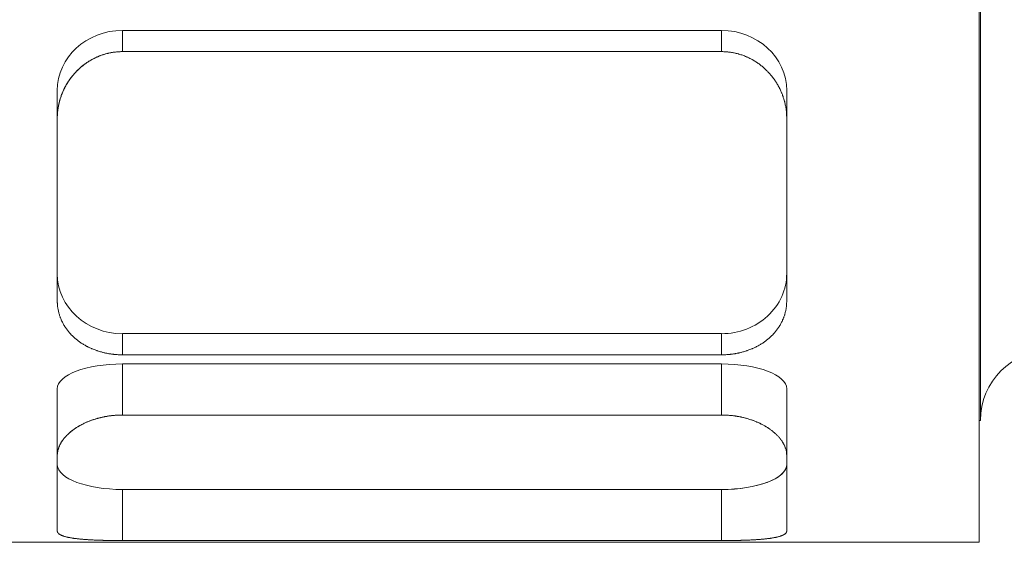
# Model space of a CAD drawing. Header units: millimetres. Extents: x 12686 to 16699, y 5703 to 8717.
# Tile 13 of 20: x 15571 to 15585, y 8269 to 8277. Entities that reach past the tile are written whole.
import ezdxf

# ---------------------------------------------------------------- set-up
doc = ezdxf.new("R2010")
doc.units = ezdxf.units.MM
doc.header["$MEASUREMENT"] = 0
doc.layers.add('图层7', color=4, linetype='Continuous', lineweight=15)

# ---------------------------------------------------------------- blocks, each defined once
blk = doc.blocks.new('VL-O-1-4')
at = {"layer": '图层7'}
for p, q in [((1839.449, -1474.711), (1839.449, -1489.91)), ((1839.469, -1476.446), (1839.469, -1488.174)), ((1827.235, -1482.917), (1827.235, -1482.616)), ((1835.778, -1482.616), (1827.235, -1482.616)), ((1835.778, -1482.917), (1835.778, -1482.616)), ((1835.778, -1482.917), (1827.235, -1482.917)), ((1826.307, -1483.866), (1826.307, -1483.473)), ((1836.707, -1483.866), (1836.707, -1483.473)), ((1826.307, -1483.866), (1826.307, -1486.471)), ((1836.707, -1486.471), (1836.707, -1483.866)), ((1827.235, -1487.238), (1827.235, -1486.936)), ((1827.235, -1486.936), (1835.778, -1486.936)), ((1835.778, -1487.238), (1835.778, -1486.936)), ((1827.235, -1487.238), (1835.778, -1487.238)), ((1827.235, -1488.096), (1827.235, -1487.368)), ((1835.778, -1487.368), (1827.235, -1487.368)), ((1835.778, -1488.096), (1835.778, -1487.368)), ((1826.307, -1488.67), (1826.307, -1487.723)), ((1836.707, -1488.67), (1836.707, -1487.723)), ((1835.778, -1488.096), (1827.235, -1488.096)), ((1839.449, -1488.174), (1839.469, -1488.174)), ((1826.307, -1488.67), (1826.307, -1489.75)), ((1836.707, -1489.75), (1836.707, -1488.67)), ((1827.235, -1489.886), (1827.235, -1489.158)), ((1827.235, -1489.158), (1835.778, -1489.158)), ((1835.778, -1489.886), (1835.778, -1489.158)), ((1813.449, -1489.91), (1839.449, -1489.91)), ((1827.235, -1489.886), (1835.778, -1489.886))]:
    blk.add_line(p, q, dxfattribs=at)
for points in [[(1827.235, -1482.917), (1827.229, -1482.917), (1827.216, -1482.917), (1827.202, -1482.918), (1827.196, -1482.918), (1827.189, -1482.918), (1827.176, -1482.919), (1827.162, -1482.92), (1827.149, -1482.921), (1827.135, -1482.923), (1827.122, -1482.925), (1827.115, -1482.925), (1827.108, -1482.926), (1827.095, -1482.928), (1827.081, -1482.931), (1827.068, -1482.933), (1827.054, -1482.936), (1827.041, -1482.939), (1827.034, -1482.94), (1827.028, -1482.942), (1827.014, -1482.945), (1827.001, -1482.949), (1826.994, -1482.951), (1826.987, -1482.953), (1826.974, -1482.956), (1826.961, -1482.961), (1826.954, -1482.963), (1826.948, -1482.965), (1826.935, -1482.97), (1826.921, -1482.974), (1826.908, -1482.979), (1826.895, -1482.985), (1826.883, -1482.99), (1826.876, -1482.993), (1826.87, -1482.996), (1826.857, -1483.001), (1826.845, -1483.007), (1826.832, -1483.014), (1826.82, -1483.02), (1826.807, -1483.026), (1826.801, -1483.03), (1826.795, -1483.033), (1826.783, -1483.04), (1826.771, -1483.047), (1826.759, -1483.054), (1826.748, -1483.062), (1826.736, -1483.069), (1826.73, -1483.073), (1826.725, -1483.077), (1826.713, -1483.085), (1826.702, -1483.093), (1826.691, -1483.101), (1826.68, -1483.109), (1826.67, -1483.118), (1826.664, -1483.122), (1826.659, -1483.126), (1826.649, -1483.135), (1826.638, -1483.144), (1826.628, -1483.153), (1826.618, -1483.162), (1826.609, -1483.171), (1826.604, -1483.175), (1826.599, -1483.18), (1826.59, -1483.189), (1826.58, -1483.198), (1826.576, -1483.203), (1826.571, -1483.208), (1826.562, -1483.218), (1826.553, -1483.227), (1826.549, -1483.232), (1826.545, -1483.237), (1826.536, -1483.247), (1826.527, -1483.258), (1826.519, -1483.268), (1826.51, -1483.279), (1826.502, -1483.29), (1826.498, -1483.295), (1826.494, -1483.3), (1826.486, -1483.311), (1826.478, -1483.323), (1826.47, -1483.334), (1826.463, -1483.345), (1826.455, -1483.357), (1826.452, -1483.363), (1826.448, -1483.369), (1826.441, -1483.38), (1826.434, -1483.392), (1826.427, -1483.404), (1826.421, -1483.417), (1826.414, -1483.429), (1826.411, -1483.435), (1826.408, -1483.441), (1826.402, -1483.453), (1826.396, -1483.466), (1826.39, -1483.479), (1826.385, -1483.491), (1826.379, -1483.504), (1826.377, -1483.51), (1826.374, -1483.517), (1826.369, -1483.53), (1826.364, -1483.543), (1826.36, -1483.556), (1826.355, -1483.569), (1826.351, -1483.582), (1826.349, -1483.588), (1826.347, -1483.595), (1826.343, -1483.608), (1826.339, -1483.621), (1826.338, -1483.628), (1826.336, -1483.635), (1826.333, -1483.648), (1826.33, -1483.661), (1826.328, -1483.668), (1826.327, -1483.675), (1826.324, -1483.688), (1826.322, -1483.701), (1826.319, -1483.714), (1826.317, -1483.728), (1826.315, -1483.741), (1826.314, -1483.748), (1826.314, -1483.754), (1826.312, -1483.768), (1826.311, -1483.781), (1826.31, -1483.794), (1826.309, -1483.807), (1826.308, -1483.82), (1826.308, -1483.827), (1826.307, -1483.833), (1826.307, -1483.846), (1826.307, -1483.859), (1826.307, -1483.866)], [(1826.767, -1483.05), (1826.776, -1483.044), (1826.795, -1483.033), (1826.814, -1483.023), (1826.824, -1483.018)], [(1826.824, -1483.018), (1826.833, -1483.013), (1826.85, -1483.005), (1826.867, -1482.997), (1826.876, -1482.993)], [(1826.876, -1482.993), (1826.883, -1482.99), (1826.898, -1482.984), (1826.912, -1482.978), (1826.92, -1482.975)], [(1826.92, -1482.975), (1826.929, -1482.972), (1826.948, -1482.965), (1826.967, -1482.959), (1826.977, -1482.956)], [(1826.977, -1482.956), (1826.985, -1482.953), (1827, -1482.949), (1827.016, -1482.945), (1827.024, -1482.943)], [(1827.024, -1482.943), (1827.034, -1482.94), (1827.054, -1482.936), (1827.075, -1482.932), (1827.085, -1482.93)], [(1827.085, -1482.93), (1827.103, -1482.927), (1827.138, -1482.923), (1827.173, -1482.919), (1827.191, -1482.918)], [(1827.191, -1482.918), (1827.198, -1482.918), (1827.213, -1482.917), (1827.228, -1482.917), (1827.235, -1482.917)], [(1836.707, -1483.866), (1836.707, -1483.859), (1836.707, -1483.846), (1836.706, -1483.833), (1836.706, -1483.827), (1836.706, -1483.82), (1836.705, -1483.807), (1836.704, -1483.794), (1836.703, -1483.781), (1836.702, -1483.768), (1836.7, -1483.754), (1836.699, -1483.748), (1836.698, -1483.741), (1836.697, -1483.728), (1836.694, -1483.714), (1836.692, -1483.701), (1836.69, -1483.688), (1836.687, -1483.675), (1836.686, -1483.668), (1836.684, -1483.661), (1836.681, -1483.648), (1836.678, -1483.635), (1836.676, -1483.628), (1836.674, -1483.621), (1836.671, -1483.608), (1836.667, -1483.595), (1836.665, -1483.588), (1836.663, -1483.582), (1836.658, -1483.569), (1836.654, -1483.556), (1836.649, -1483.543), (1836.645, -1483.53), (1836.64, -1483.517), (1836.637, -1483.51), (1836.634, -1483.504), (1836.629, -1483.491), (1836.623, -1483.479), (1836.618, -1483.466), (1836.612, -1483.453), (1836.606, -1483.441), (1836.603, -1483.435), (1836.599, -1483.429), (1836.593, -1483.417), (1836.586, -1483.404), (1836.58, -1483.392), (1836.573, -1483.38), (1836.566, -1483.369), (1836.562, -1483.363), (1836.558, -1483.357), (1836.551, -1483.345), (1836.543, -1483.334), (1836.536, -1483.323), (1836.528, -1483.311), (1836.52, -1483.3), (1836.516, -1483.295), (1836.512, -1483.29), (1836.503, -1483.279), (1836.495, -1483.268), (1836.487, -1483.258), (1836.478, -1483.247), (1836.469, -1483.237), (1836.465, -1483.232), (1836.46, -1483.227), (1836.451, -1483.218), (1836.442, -1483.208), (1836.438, -1483.203), (1836.433, -1483.198), (1836.424, -1483.189), (1836.415, -1483.18), (1836.41, -1483.175), (1836.405, -1483.171), (1836.395, -1483.162), (1836.385, -1483.153), (1836.375, -1483.144), (1836.365, -1483.135), (1836.355, -1483.126), (1836.349, -1483.122), (1836.344, -1483.118), (1836.333, -1483.109), (1836.323, -1483.101), (1836.312, -1483.093), (1836.3, -1483.085), (1836.289, -1483.077), (1836.283, -1483.073), (1836.278, -1483.069), (1836.266, -1483.062), (1836.254, -1483.054), (1836.243, -1483.047), (1836.231, -1483.04), (1836.219, -1483.033), (1836.212, -1483.03), (1836.206, -1483.026), (1836.194, -1483.02), (1836.182, -1483.014), (1836.169, -1483.007), (1836.157, -1483.001), (1836.144, -1482.996), (1836.137, -1482.993), (1836.131, -1482.99), (1836.118, -1482.985), (1836.105, -1482.979), (1836.092, -1482.974), (1836.079, -1482.97), (1836.066, -1482.965), (1836.059, -1482.963), (1836.053, -1482.961), (1836.04, -1482.956), (1836.026, -1482.953), (1836.02, -1482.951), (1836.013, -1482.949), (1836, -1482.945), (1835.986, -1482.942), (1835.979, -1482.94), (1835.973, -1482.939), (1835.959, -1482.936), (1835.946, -1482.933), (1835.932, -1482.931), (1835.919, -1482.928), (1835.905, -1482.926), (1835.899, -1482.925), (1835.892, -1482.925), (1835.878, -1482.923), (1835.865, -1482.921), (1835.851, -1482.92), (1835.838, -1482.919), (1835.825, -1482.918), (1835.818, -1482.918), (1835.811, -1482.918), (1835.798, -1482.917), (1835.785, -1482.917), (1835.778, -1482.917)], [(1835.778, -1482.917), (1835.785, -1482.917), (1835.798, -1482.917), (1835.811, -1482.918), (1835.818, -1482.918), (1835.825, -1482.918), (1835.838, -1482.919), (1835.851, -1482.92), (1835.865, -1482.921), (1835.878, -1482.923), (1835.892, -1482.925), (1835.899, -1482.925), (1835.905, -1482.926), (1835.919, -1482.928), (1835.932, -1482.931), (1835.946, -1482.933), (1835.959, -1482.936), (1835.973, -1482.939), (1835.979, -1482.94), (1835.986, -1482.942), (1836, -1482.945), (1836.013, -1482.949), (1836.02, -1482.951), (1836.026, -1482.953), (1836.04, -1482.956), (1836.053, -1482.961), (1836.059, -1482.963), (1836.066, -1482.965), (1836.079, -1482.97), (1836.092, -1482.974), (1836.105, -1482.979), (1836.118, -1482.985), (1836.131, -1482.99), (1836.137, -1482.993), (1836.144, -1482.996), (1836.157, -1483.001), (1836.169, -1483.007), (1836.182, -1483.014), (1836.194, -1483.02), (1836.206, -1483.026), (1836.212, -1483.03), (1836.219, -1483.033), (1836.231, -1483.04), (1836.243, -1483.047), (1836.254, -1483.054), (1836.266, -1483.062), (1836.278, -1483.069), (1836.283, -1483.073), (1836.289, -1483.077), (1836.3, -1483.085), (1836.312, -1483.093), (1836.323, -1483.101), (1836.333, -1483.109), (1836.344, -1483.118), (1836.349, -1483.122), (1836.355, -1483.126), (1836.365, -1483.135), (1836.375, -1483.144), (1836.385, -1483.153), (1836.395, -1483.162), (1836.405, -1483.171), (1836.41, -1483.175), (1836.415, -1483.18), (1836.424, -1483.189), (1836.433, -1483.198), (1836.438, -1483.203), (1836.442, -1483.208), (1836.451, -1483.218), (1836.46, -1483.227), (1836.465, -1483.232), (1836.469, -1483.237), (1836.478, -1483.247), (1836.487, -1483.258), (1836.495, -1483.268), (1836.503, -1483.279), (1836.512, -1483.29), (1836.516, -1483.295), (1836.52, -1483.3), (1836.528, -1483.311), (1836.536, -1483.323), (1836.543, -1483.334), (1836.551, -1483.345), (1836.558, -1483.357), (1836.562, -1483.363), (1836.566, -1483.369), (1836.573, -1483.38), (1836.58, -1483.392), (1836.586, -1483.404), (1836.593, -1483.417), (1836.599, -1483.429), (1836.603, -1483.435), (1836.606, -1483.441), (1836.612, -1483.453), (1836.618, -1483.466), (1836.623, -1483.479), (1836.629, -1483.491), (1836.634, -1483.504), (1836.637, -1483.51), (1836.64, -1483.517), (1836.645, -1483.53), (1836.649, -1483.543), (1836.654, -1483.556), (1836.658, -1483.569), (1836.663, -1483.582), (1836.665, -1483.588), (1836.667, -1483.595), (1836.671, -1483.608), (1836.674, -1483.621), (1836.676, -1483.628), (1836.678, -1483.635), (1836.681, -1483.648), (1836.684, -1483.661), (1836.686, -1483.668), (1836.687, -1483.675), (1836.69, -1483.688), (1836.692, -1483.701), (1836.694, -1483.714), (1836.697, -1483.728), (1836.698, -1483.741), (1836.699, -1483.748), (1836.7, -1483.754), (1836.702, -1483.768), (1836.703, -1483.781), (1836.704, -1483.794), (1836.705, -1483.807), (1836.706, -1483.82), (1836.706, -1483.827), (1836.706, -1483.833), (1836.707, -1483.846), (1836.707, -1483.859), (1836.707, -1483.866)], [(1826.517, -1483.271), (1826.521, -1483.265), (1826.531, -1483.253), (1826.541, -1483.242), (1826.546, -1483.236), (1826.551, -1483.23), (1826.561, -1483.219), (1826.571, -1483.208), (1826.581, -1483.198), (1826.591, -1483.187), (1826.602, -1483.177), (1826.607, -1483.172), (1826.613, -1483.167), (1826.624, -1483.156), (1826.635, -1483.146), (1826.647, -1483.136), (1826.658, -1483.127), (1826.67, -1483.117), (1826.676, -1483.112), (1826.682, -1483.108), (1826.695, -1483.098), (1826.707, -1483.089), (1826.713, -1483.085)], [(1826.713, -1483.085), (1826.722, -1483.079), (1826.74, -1483.067), (1826.758, -1483.055), (1826.767, -1483.05)], [(1826.395, -1483.468), (1826.398, -1483.462), (1826.404, -1483.45), (1826.409, -1483.438), (1826.412, -1483.433), (1826.415, -1483.427), (1826.421, -1483.415), (1826.428, -1483.404), (1826.434, -1483.393), (1826.44, -1483.382), (1826.447, -1483.37), (1826.45, -1483.365), (1826.454, -1483.36), (1826.461, -1483.349), (1826.468, -1483.338), (1826.475, -1483.327), (1826.482, -1483.317), (1826.49, -1483.306), (1826.493, -1483.301), (1826.497, -1483.296), (1826.505, -1483.286), (1826.513, -1483.276), (1826.517, -1483.271)], [(1826.316, -1483.733), (1826.317, -1483.727), (1826.319, -1483.714), (1826.321, -1483.702), (1826.323, -1483.695), (1826.324, -1483.689), (1826.326, -1483.677), (1826.329, -1483.664), (1826.332, -1483.652), (1826.335, -1483.639), (1826.338, -1483.627), (1826.34, -1483.62), (1826.341, -1483.614), (1826.345, -1483.602), (1826.349, -1483.589), (1826.352, -1483.577), (1826.357, -1483.565), (1826.361, -1483.553), (1826.363, -1483.546), (1826.365, -1483.54), (1826.37, -1483.528), (1826.374, -1483.516), (1826.377, -1483.51)], [(1826.377, -1483.51), (1826.38, -1483.503), (1826.386, -1483.489), (1826.392, -1483.475), (1826.395, -1483.468)], [(1826.307, -1483.844), (1826.308, -1483.826), (1826.31, -1483.789), (1826.314, -1483.752), (1826.316, -1483.733)], [(1826.307, -1483.866), (1826.307, -1483.862), (1826.307, -1483.855), (1826.307, -1483.848), (1826.307, -1483.844)], [(1826.307, -1486.471), (1826.307, -1486.476), (1826.307, -1486.487), (1826.307, -1486.498), (1826.308, -1486.504), (1826.308, -1486.51), (1826.309, -1486.521), (1826.31, -1486.532), (1826.311, -1486.543), (1826.312, -1486.554), (1826.314, -1486.565), (1826.314, -1486.571), (1826.315, -1486.577), (1826.317, -1486.588), (1826.319, -1486.599), (1826.322, -1486.61), (1826.324, -1486.621), (1826.327, -1486.633), (1826.328, -1486.638), (1826.33, -1486.644), (1826.333, -1486.655), (1826.336, -1486.666), (1826.338, -1486.671), (1826.339, -1486.677), (1826.343, -1486.688), (1826.347, -1486.699), (1826.349, -1486.704), (1826.351, -1486.71), (1826.355, -1486.72), (1826.36, -1486.731), (1826.364, -1486.742), (1826.369, -1486.753), (1826.374, -1486.763), (1826.377, -1486.768), (1826.379, -1486.774), (1826.385, -1486.784), (1826.39, -1486.794), (1826.396, -1486.805), (1826.402, -1486.815), (1826.408, -1486.825), (1826.411, -1486.83), (1826.414, -1486.835), (1826.421, -1486.845), (1826.427, -1486.855), (1826.434, -1486.865), (1826.441, -1486.874), (1826.448, -1486.884), (1826.452, -1486.888), (1826.455, -1486.893), (1826.463, -1486.902), (1826.47, -1486.912), (1826.478, -1486.921), (1826.486, -1486.93), (1826.494, -1486.938), (1826.498, -1486.943), (1826.502, -1486.947), (1826.51, -1486.956), (1826.519, -1486.964), (1826.527, -1486.973), (1826.536, -1486.981), (1826.545, -1486.989), (1826.549, -1486.993), (1826.553, -1486.997), (1826.562, -1487.005), (1826.571, -1487.012), (1826.576, -1487.016), (1826.58, -1487.02), (1826.59, -1487.027), (1826.599, -1487.034), (1826.604, -1487.038), (1826.609, -1487.042), (1826.618, -1487.049), (1826.628, -1487.056), (1826.638, -1487.063), (1826.649, -1487.07), (1826.659, -1487.076), (1826.664, -1487.08), (1826.67, -1487.083), (1826.68, -1487.09), (1826.691, -1487.096), (1826.702, -1487.103), (1826.713, -1487.109), (1826.725, -1487.115), (1826.73, -1487.118), (1826.736, -1487.121), (1826.748, -1487.127), (1826.759, -1487.133), (1826.771, -1487.138), (1826.783, -1487.144), (1826.795, -1487.149), (1826.801, -1487.152), (1826.807, -1487.154), (1826.82, -1487.159), (1826.832, -1487.164), (1826.845, -1487.169), (1826.857, -1487.173), (1826.87, -1487.178), (1826.876, -1487.18), (1826.883, -1487.182), (1826.895, -1487.186), (1826.908, -1487.19), (1826.921, -1487.194), (1826.935, -1487.198), (1826.948, -1487.201), (1826.954, -1487.203), (1826.961, -1487.205), (1826.974, -1487.208), (1826.987, -1487.211), (1826.994, -1487.213), (1827.001, -1487.214), (1827.014, -1487.217), (1827.028, -1487.219), (1827.034, -1487.22), (1827.041, -1487.222), (1827.054, -1487.224), (1827.068, -1487.226), (1827.081, -1487.228), (1827.095, -1487.23), (1827.108, -1487.231), (1827.115, -1487.232), (1827.122, -1487.233), (1827.135, -1487.234), (1827.149, -1487.235), (1827.162, -1487.236), (1827.176, -1487.237), (1827.189, -1487.237), (1827.196, -1487.237), (1827.202, -1487.238), (1827.216, -1487.238), (1827.229, -1487.238), (1827.235, -1487.238)], [(1827.235, -1487.238), (1827.229, -1487.238), (1827.216, -1487.238), (1827.202, -1487.238), (1827.196, -1487.237), (1827.189, -1487.237), (1827.176, -1487.237), (1827.162, -1487.236), (1827.149, -1487.235), (1827.135, -1487.234), (1827.122, -1487.233), (1827.115, -1487.232), (1827.108, -1487.231), (1827.095, -1487.23), (1827.081, -1487.228), (1827.068, -1487.226), (1827.054, -1487.224), (1827.041, -1487.222), (1827.034, -1487.22), (1827.028, -1487.219), (1827.014, -1487.217), (1827.001, -1487.214), (1826.994, -1487.213), (1826.987, -1487.211), (1826.974, -1487.208), (1826.961, -1487.205), (1826.954, -1487.203), (1826.948, -1487.201), (1826.935, -1487.198), (1826.921, -1487.194), (1826.908, -1487.19), (1826.895, -1487.186), (1826.883, -1487.182), (1826.876, -1487.18), (1826.87, -1487.178), (1826.857, -1487.173), (1826.845, -1487.169), (1826.832, -1487.164), (1826.82, -1487.159), (1826.807, -1487.154), (1826.801, -1487.152), (1826.795, -1487.149), (1826.783, -1487.144), (1826.771, -1487.138), (1826.759, -1487.133), (1826.748, -1487.127), (1826.736, -1487.121), (1826.73, -1487.118), (1826.725, -1487.115), (1826.713, -1487.109), (1826.702, -1487.103), (1826.691, -1487.096), (1826.68, -1487.09), (1826.67, -1487.083), (1826.664, -1487.08), (1826.659, -1487.076), (1826.649, -1487.07), (1826.638, -1487.063), (1826.628, -1487.056), (1826.618, -1487.049), (1826.609, -1487.042), (1826.604, -1487.038), (1826.599, -1487.034), (1826.59, -1487.027), (1826.58, -1487.02), (1826.576, -1487.016), (1826.571, -1487.012), (1826.562, -1487.005), (1826.553, -1486.997), (1826.549, -1486.993), (1826.545, -1486.989), (1826.536, -1486.981), (1826.527, -1486.973), (1826.519, -1486.964), (1826.51, -1486.956), (1826.502, -1486.947), (1826.498, -1486.943), (1826.494, -1486.938), (1826.486, -1486.93), (1826.478, -1486.921), (1826.47, -1486.912), (1826.463, -1486.902), (1826.455, -1486.893), (1826.452, -1486.888), (1826.448, -1486.884), (1826.441, -1486.874), (1826.434, -1486.865), (1826.427, -1486.855), (1826.421, -1486.845), (1826.414, -1486.835), (1826.411, -1486.83), (1826.408, -1486.825), (1826.402, -1486.815), (1826.396, -1486.805), (1826.39, -1486.794), (1826.385, -1486.784), (1826.379, -1486.774), (1826.377, -1486.768), (1826.374, -1486.763), (1826.369, -1486.753), (1826.364, -1486.742), (1826.36, -1486.731), (1826.355, -1486.72), (1826.351, -1486.71), (1826.349, -1486.704), (1826.347, -1486.699), (1826.343, -1486.688), (1826.339, -1486.677), (1826.338, -1486.671), (1826.336, -1486.666), (1826.333, -1486.655), (1826.33, -1486.644), (1826.328, -1486.638), (1826.327, -1486.633), (1826.324, -1486.621), (1826.322, -1486.61), (1826.319, -1486.599), (1826.317, -1486.588), (1826.315, -1486.577), (1826.314, -1486.571), (1826.314, -1486.565), (1826.312, -1486.554), (1826.311, -1486.543), (1826.31, -1486.532), (1826.309, -1486.521), (1826.308, -1486.51), (1826.308, -1486.504), (1826.307, -1486.498), (1826.307, -1486.487), (1826.307, -1486.476), (1826.307, -1486.471)], [(1835.778, -1487.238), (1835.785, -1487.238), (1835.798, -1487.238), (1835.811, -1487.238), (1835.818, -1487.237), (1835.825, -1487.237), (1835.838, -1487.237), (1835.851, -1487.236), (1835.865, -1487.235), (1835.878, -1487.234), (1835.892, -1487.233), (1835.899, -1487.232), (1835.905, -1487.231), (1835.919, -1487.23), (1835.932, -1487.228), (1835.946, -1487.226), (1835.959, -1487.224), (1835.973, -1487.222), (1835.979, -1487.22), (1835.986, -1487.219), (1836, -1487.217), (1836.013, -1487.214), (1836.02, -1487.213), (1836.026, -1487.211), (1836.04, -1487.208), (1836.053, -1487.205), (1836.059, -1487.203), (1836.066, -1487.201), (1836.079, -1487.198), (1836.092, -1487.194), (1836.105, -1487.19), (1836.118, -1487.186), (1836.131, -1487.182), (1836.137, -1487.18), (1836.144, -1487.178), (1836.157, -1487.173), (1836.169, -1487.169), (1836.182, -1487.164), (1836.194, -1487.159), (1836.206, -1487.154), (1836.212, -1487.152), (1836.219, -1487.149), (1836.231, -1487.144), (1836.243, -1487.138), (1836.254, -1487.133), (1836.266, -1487.127), (1836.278, -1487.121), (1836.283, -1487.118), (1836.289, -1487.115), (1836.3, -1487.109), (1836.312, -1487.103), (1836.323, -1487.096), (1836.333, -1487.09), (1836.344, -1487.083), (1836.349, -1487.08), (1836.355, -1487.076), (1836.365, -1487.07), (1836.375, -1487.063), (1836.385, -1487.056), (1836.395, -1487.049), (1836.405, -1487.042), (1836.41, -1487.038), (1836.415, -1487.034), (1836.424, -1487.027), (1836.433, -1487.02), (1836.438, -1487.016), (1836.442, -1487.012), (1836.451, -1487.005), (1836.46, -1486.997), (1836.465, -1486.993), (1836.469, -1486.989), (1836.478, -1486.981), (1836.487, -1486.973), (1836.495, -1486.964), (1836.503, -1486.956), (1836.512, -1486.947), (1836.516, -1486.943), (1836.52, -1486.938), (1836.528, -1486.93), (1836.536, -1486.921), (1836.543, -1486.912), (1836.551, -1486.902), (1836.558, -1486.893), (1836.562, -1486.888), (1836.566, -1486.884), (1836.573, -1486.874), (1836.58, -1486.865), (1836.586, -1486.855), (1836.593, -1486.845), (1836.599, -1486.835), (1836.603, -1486.83), (1836.606, -1486.825), (1836.612, -1486.815), (1836.618, -1486.805), (1836.623, -1486.794), (1836.629, -1486.784), (1836.634, -1486.774), (1836.637, -1486.768), (1836.64, -1486.763), (1836.645, -1486.753), (1836.649, -1486.742), (1836.654, -1486.731), (1836.658, -1486.72), (1836.663, -1486.71), (1836.665, -1486.704), (1836.667, -1486.699), (1836.671, -1486.688), (1836.674, -1486.677), (1836.676, -1486.671), (1836.678, -1486.666), (1836.681, -1486.655), (1836.684, -1486.644), (1836.686, -1486.638), (1836.687, -1486.633), (1836.69, -1486.621), (1836.692, -1486.61), (1836.694, -1486.599), (1836.697, -1486.588), (1836.698, -1486.577), (1836.699, -1486.571), (1836.7, -1486.565), (1836.702, -1486.554), (1836.703, -1486.543), (1836.704, -1486.532), (1836.705, -1486.521), (1836.706, -1486.51), (1836.706, -1486.504), (1836.706, -1486.498), (1836.707, -1486.487), (1836.707, -1486.476), (1836.707, -1486.471)], [(1836.707, -1486.471), (1836.707, -1486.476), (1836.707, -1486.487), (1836.706, -1486.498), (1836.706, -1486.504), (1836.706, -1486.51), (1836.705, -1486.521), (1836.704, -1486.532), (1836.703, -1486.543), (1836.702, -1486.554), (1836.7, -1486.565), (1836.699, -1486.571), (1836.698, -1486.577), (1836.697, -1486.588), (1836.694, -1486.599), (1836.692, -1486.61), (1836.69, -1486.621), (1836.687, -1486.633), (1836.686, -1486.638), (1836.684, -1486.644), (1836.681, -1486.655), (1836.678, -1486.666), (1836.676, -1486.671), (1836.674, -1486.677), (1836.671, -1486.688), (1836.667, -1486.699), (1836.665, -1486.704), (1836.663, -1486.71), (1836.658, -1486.72), (1836.654, -1486.731), (1836.649, -1486.742), (1836.645, -1486.753), (1836.64, -1486.763), (1836.637, -1486.768), (1836.634, -1486.774), (1836.629, -1486.784), (1836.623, -1486.794), (1836.618, -1486.805), (1836.612, -1486.815), (1836.606, -1486.825), (1836.603, -1486.83), (1836.599, -1486.835), (1836.593, -1486.845), (1836.586, -1486.855), (1836.58, -1486.865), (1836.573, -1486.874), (1836.566, -1486.884), (1836.562, -1486.888), (1836.558, -1486.893), (1836.551, -1486.902), (1836.543, -1486.912), (1836.536, -1486.921), (1836.528, -1486.93), (1836.52, -1486.938), (1836.516, -1486.943), (1836.512, -1486.947), (1836.503, -1486.956), (1836.495, -1486.964), (1836.487, -1486.973), (1836.478, -1486.981), (1836.469, -1486.989), (1836.465, -1486.993), (1836.46, -1486.997), (1836.451, -1487.005), (1836.442, -1487.012), (1836.438, -1487.016), (1836.433, -1487.02), (1836.424, -1487.027), (1836.415, -1487.034), (1836.41, -1487.038), (1836.405, -1487.042), (1836.395, -1487.049), (1836.385, -1487.056), (1836.375, -1487.063), (1836.365, -1487.07), (1836.355, -1487.076), (1836.349, -1487.08), (1836.344, -1487.083), (1836.333, -1487.09), (1836.323, -1487.096), (1836.312, -1487.103), (1836.3, -1487.109), (1836.289, -1487.115), (1836.283, -1487.118), (1836.278, -1487.121), (1836.266, -1487.127), (1836.254, -1487.133), (1836.243, -1487.138), (1836.231, -1487.144), (1836.219, -1487.149), (1836.212, -1487.152), (1836.206, -1487.154), (1836.194, -1487.159), (1836.182, -1487.164), (1836.169, -1487.169), (1836.157, -1487.173), (1836.144, -1487.178), (1836.137, -1487.18), (1836.131, -1487.182), (1836.118, -1487.186), (1836.105, -1487.19), (1836.092, -1487.194), (1836.079, -1487.198), (1836.066, -1487.201), (1836.059, -1487.203), (1836.053, -1487.205), (1836.04, -1487.208), (1836.026, -1487.211), (1836.02, -1487.213), (1836.013, -1487.214), (1836, -1487.217), (1835.986, -1487.219), (1835.979, -1487.22), (1835.973, -1487.222), (1835.959, -1487.224), (1835.946, -1487.226), (1835.932, -1487.228), (1835.919, -1487.23), (1835.905, -1487.231), (1835.899, -1487.232), (1835.892, -1487.233), (1835.878, -1487.234), (1835.865, -1487.235), (1835.851, -1487.236), (1835.838, -1487.237), (1835.825, -1487.237), (1835.818, -1487.237), (1835.811, -1487.238), (1835.798, -1487.238), (1835.785, -1487.238), (1835.778, -1487.238)], [(1827.235, -1488.096), (1827.229, -1488.096), (1827.216, -1488.096), (1827.202, -1488.097), (1827.196, -1488.097), (1827.189, -1488.097), (1827.176, -1488.098), (1827.162, -1488.098), (1827.149, -1488.099), (1827.135, -1488.1), (1827.122, -1488.101), (1827.115, -1488.102), (1827.108, -1488.102), (1827.095, -1488.104), (1827.081, -1488.105), (1827.068, -1488.107), (1827.054, -1488.108), (1827.041, -1488.11), (1827.034, -1488.111), (1827.028, -1488.112), (1827.014, -1488.115), (1827.001, -1488.117), (1826.994, -1488.118), (1826.987, -1488.119), (1826.974, -1488.122), (1826.961, -1488.125), (1826.954, -1488.126), (1826.948, -1488.127), (1826.935, -1488.13), (1826.921, -1488.133), (1826.908, -1488.137), (1826.895, -1488.14), (1826.883, -1488.143), (1826.876, -1488.145), (1826.87, -1488.147), (1826.857, -1488.151), (1826.845, -1488.155), (1826.832, -1488.159), (1826.82, -1488.163), (1826.807, -1488.167), (1826.801, -1488.169), (1826.795, -1488.171), (1826.783, -1488.175), (1826.771, -1488.18), (1826.759, -1488.185), (1826.748, -1488.189), (1826.736, -1488.194), (1826.73, -1488.197), (1826.725, -1488.199), (1826.713, -1488.204), (1826.702, -1488.209), (1826.691, -1488.214), (1826.68, -1488.22), (1826.67, -1488.225), (1826.664, -1488.228), (1826.659, -1488.23), (1826.649, -1488.236), (1826.638, -1488.241), (1826.628, -1488.247), (1826.618, -1488.252), (1826.609, -1488.258), (1826.604, -1488.261), (1826.599, -1488.264), (1826.59, -1488.27), (1826.58, -1488.275), (1826.576, -1488.278), (1826.571, -1488.281), (1826.562, -1488.287), (1826.553, -1488.294), (1826.549, -1488.297), (1826.545, -1488.3), (1826.536, -1488.306), (1826.527, -1488.312), (1826.519, -1488.319), (1826.51, -1488.325), (1826.502, -1488.332), (1826.498, -1488.335), (1826.494, -1488.339), (1826.486, -1488.345), (1826.478, -1488.352), (1826.47, -1488.359), (1826.463, -1488.366), (1826.455, -1488.373), (1826.452, -1488.377), (1826.448, -1488.38), (1826.441, -1488.388), (1826.434, -1488.395), (1826.427, -1488.402), (1826.421, -1488.409), (1826.414, -1488.417), (1826.411, -1488.42), (1826.408, -1488.424), (1826.402, -1488.432), (1826.396, -1488.439), (1826.39, -1488.447), (1826.385, -1488.454), (1826.379, -1488.462), (1826.377, -1488.466), (1826.374, -1488.469), (1826.369, -1488.477), (1826.364, -1488.485), (1826.36, -1488.492), (1826.355, -1488.5), (1826.351, -1488.508), (1826.349, -1488.512), (1826.347, -1488.515), (1826.343, -1488.523), (1826.339, -1488.531), (1826.338, -1488.535), (1826.336, -1488.539), (1826.333, -1488.546), (1826.33, -1488.554), (1826.328, -1488.558), (1826.327, -1488.562), (1826.324, -1488.569), (1826.322, -1488.577), (1826.319, -1488.585), (1826.317, -1488.592), (1826.315, -1488.6), (1826.314, -1488.604), (1826.314, -1488.608), (1826.312, -1488.615), (1826.311, -1488.623), (1826.31, -1488.63), (1826.309, -1488.638), (1826.308, -1488.645), (1826.308, -1488.649), (1826.307, -1488.652), (1826.307, -1488.66), (1826.307, -1488.667), (1826.307, -1488.67)], [(1826.643, -1488.239), (1826.657, -1488.231), (1826.685, -1488.217), (1826.713, -1488.204), (1826.728, -1488.197)], [(1826.728, -1488.197), (1826.735, -1488.195), (1826.747, -1488.189), (1826.76, -1488.184), (1826.767, -1488.182)], [(1826.767, -1488.182), (1826.776, -1488.178), (1826.795, -1488.171), (1826.813, -1488.165), (1826.823, -1488.162)], [(1826.823, -1488.162), (1826.832, -1488.159), (1826.851, -1488.153), (1826.869, -1488.147), (1826.879, -1488.145)], [(1826.879, -1488.145), (1826.885, -1488.143), (1826.899, -1488.139), (1826.913, -1488.135), (1826.92, -1488.134)], [(1826.92, -1488.134), (1826.92, -1488.134), (1826.921, -1488.134), (1826.921, -1488.133), (1826.922, -1488.133)], [(1826.922, -1488.133), (1826.931, -1488.131), (1826.95, -1488.127), (1826.969, -1488.123), (1826.979, -1488.121)], [(1826.979, -1488.121), (1826.986, -1488.119), (1827.001, -1488.117), (1827.016, -1488.114), (1827.023, -1488.113)], [(1827.023, -1488.113), (1827.034, -1488.111), (1827.054, -1488.108), (1827.075, -1488.106), (1827.086, -1488.105)], [(1827.086, -1488.105), (1827.093, -1488.104), (1827.108, -1488.102), (1827.124, -1488.101), (1827.131, -1488.1)], [(1827.131, -1488.1), (1827.141, -1488.1), (1827.161, -1488.098), (1827.181, -1488.097), (1827.191, -1488.097)], [(1827.191, -1488.097), (1827.198, -1488.097), (1827.213, -1488.097), (1827.228, -1488.096), (1827.235, -1488.096)], [(1827.235, -1488.096), (1827.235, -1488.096), (1827.235, -1488.096), (1827.235, -1488.096), (1827.235, -1488.096)], [(1836.707, -1488.67), (1836.707, -1488.667), (1836.707, -1488.66), (1836.706, -1488.652), (1836.706, -1488.649), (1836.706, -1488.645), (1836.705, -1488.638), (1836.704, -1488.63), (1836.703, -1488.623), (1836.702, -1488.615), (1836.7, -1488.608), (1836.699, -1488.604), (1836.698, -1488.6), (1836.697, -1488.592), (1836.694, -1488.585), (1836.692, -1488.577), (1836.69, -1488.569), (1836.687, -1488.562), (1836.686, -1488.558), (1836.684, -1488.554), (1836.681, -1488.546), (1836.678, -1488.539), (1836.676, -1488.535), (1836.674, -1488.531), (1836.671, -1488.523), (1836.667, -1488.515), (1836.665, -1488.512), (1836.663, -1488.508), (1836.658, -1488.5), (1836.654, -1488.492), (1836.649, -1488.485), (1836.645, -1488.477), (1836.64, -1488.469), (1836.637, -1488.466), (1836.634, -1488.462), (1836.629, -1488.454), (1836.623, -1488.447), (1836.618, -1488.439), (1836.612, -1488.432), (1836.606, -1488.424), (1836.603, -1488.42), (1836.599, -1488.417), (1836.593, -1488.409), (1836.586, -1488.402), (1836.58, -1488.395), (1836.573, -1488.388), (1836.566, -1488.38), (1836.562, -1488.377), (1836.558, -1488.373), (1836.551, -1488.366), (1836.543, -1488.359), (1836.536, -1488.352), (1836.528, -1488.345), (1836.52, -1488.339), (1836.516, -1488.335), (1836.512, -1488.332), (1836.503, -1488.325), (1836.495, -1488.319), (1836.487, -1488.312), (1836.478, -1488.306), (1836.469, -1488.3), (1836.465, -1488.297), (1836.46, -1488.294), (1836.451, -1488.287), (1836.442, -1488.281), (1836.438, -1488.278), (1836.433, -1488.275), (1836.424, -1488.27), (1836.415, -1488.264), (1836.41, -1488.261), (1836.405, -1488.258), (1836.395, -1488.252), (1836.385, -1488.247), (1836.375, -1488.241), (1836.365, -1488.236), (1836.355, -1488.23), (1836.349, -1488.228), (1836.344, -1488.225), (1836.333, -1488.22), (1836.323, -1488.214), (1836.312, -1488.209), (1836.3, -1488.204), (1836.289, -1488.199), (1836.283, -1488.197), (1836.278, -1488.194), (1836.266, -1488.189), (1836.254, -1488.185), (1836.243, -1488.18), (1836.231, -1488.175), (1836.219, -1488.171), (1836.212, -1488.169), (1836.206, -1488.167), (1836.194, -1488.163), (1836.182, -1488.159), (1836.169, -1488.155), (1836.157, -1488.151), (1836.144, -1488.147), (1836.137, -1488.145), (1836.131, -1488.143), (1836.118, -1488.14), (1836.105, -1488.137), (1836.092, -1488.133), (1836.079, -1488.13), (1836.066, -1488.127), (1836.059, -1488.126), (1836.053, -1488.125), (1836.04, -1488.122), (1836.026, -1488.119), (1836.02, -1488.118), (1836.013, -1488.117), (1836, -1488.115), (1835.986, -1488.112), (1835.979, -1488.111), (1835.973, -1488.11), (1835.959, -1488.108), (1835.946, -1488.107), (1835.932, -1488.105), (1835.919, -1488.104), (1835.905, -1488.102), (1835.899, -1488.102), (1835.892, -1488.101), (1835.878, -1488.1), (1835.865, -1488.099), (1835.851, -1488.098), (1835.838, -1488.098), (1835.825, -1488.097), (1835.818, -1488.097), (1835.811, -1488.097), (1835.798, -1488.096), (1835.785, -1488.096), (1835.778, -1488.096)], [(1835.778, -1488.096), (1835.785, -1488.096), (1835.798, -1488.096), (1835.811, -1488.097), (1835.818, -1488.097), (1835.825, -1488.097), (1835.838, -1488.098), (1835.851, -1488.098), (1835.865, -1488.099), (1835.878, -1488.1), (1835.892, -1488.101), (1835.898, -1488.102), (1835.905, -1488.102), (1835.919, -1488.104), (1835.932, -1488.105), (1835.946, -1488.107), (1835.959, -1488.108), (1835.973, -1488.11), (1835.979, -1488.111), (1835.986, -1488.112), (1835.999, -1488.114), (1836.013, -1488.117), (1836.02, -1488.118), (1836.026, -1488.119), (1836.04, -1488.122), (1836.053, -1488.124), (1836.059, -1488.126), (1836.066, -1488.127), (1836.079, -1488.13), (1836.092, -1488.133), (1836.105, -1488.137), (1836.118, -1488.14), (1836.131, -1488.143), (1836.137, -1488.145), (1836.144, -1488.147), (1836.156, -1488.151), (1836.169, -1488.155), (1836.181, -1488.158), (1836.194, -1488.163), (1836.206, -1488.167), (1836.212, -1488.169), (1836.218, -1488.171), (1836.23, -1488.175), (1836.242, -1488.18), (1836.254, -1488.185), (1836.266, -1488.189), (1836.277, -1488.194), (1836.283, -1488.196), (1836.289, -1488.199), (1836.3, -1488.204), (1836.311, -1488.209), (1836.322, -1488.214), (1836.333, -1488.219), (1836.344, -1488.225), (1836.349, -1488.227), (1836.355, -1488.23), (1836.365, -1488.236), (1836.375, -1488.241), (1836.385, -1488.247), (1836.395, -1488.252), (1836.405, -1488.258), (1836.41, -1488.261), (1836.415, -1488.264), (1836.424, -1488.27), (1836.433, -1488.275), (1836.438, -1488.278), (1836.442, -1488.281), (1836.451, -1488.287), (1836.46, -1488.293), (1836.465, -1488.297), (1836.469, -1488.3), (1836.478, -1488.306), (1836.486, -1488.312), (1836.495, -1488.319), (1836.503, -1488.325), (1836.512, -1488.332), (1836.516, -1488.335), (1836.52, -1488.339), (1836.528, -1488.345), (1836.535, -1488.352), (1836.543, -1488.359), (1836.551, -1488.366), (1836.558, -1488.373), (1836.562, -1488.377), (1836.565, -1488.38), (1836.573, -1488.387), (1836.579, -1488.395), (1836.586, -1488.402), (1836.593, -1488.409), (1836.599, -1488.417), (1836.602, -1488.42), (1836.606, -1488.424), (1836.612, -1488.431), (1836.618, -1488.439), (1836.623, -1488.446), (1836.629, -1488.454), (1836.634, -1488.462), (1836.637, -1488.465), (1836.64, -1488.469), (1836.645, -1488.477), (1836.649, -1488.485), (1836.654, -1488.492), (1836.658, -1488.5), (1836.663, -1488.508), (1836.665, -1488.511), (1836.667, -1488.515), (1836.671, -1488.523), (1836.674, -1488.531), (1836.676, -1488.535), (1836.678, -1488.539), (1836.681, -1488.546), (1836.684, -1488.554), (1836.686, -1488.558), (1836.687, -1488.562), (1836.69, -1488.569), (1836.692, -1488.577), (1836.694, -1488.585), (1836.697, -1488.592), (1836.698, -1488.6), (1836.699, -1488.604), (1836.7, -1488.608), (1836.702, -1488.615), (1836.703, -1488.623), (1836.704, -1488.63), (1836.705, -1488.638), (1836.706, -1488.645), (1836.706, -1488.649), (1836.706, -1488.652), (1836.707, -1488.66), (1836.707, -1488.667), (1836.707, -1488.67)], [(1826.439, -1488.389), (1826.451, -1488.378), (1826.475, -1488.355), (1826.501, -1488.333), (1826.515, -1488.322)], [(1826.515, -1488.322), (1826.515, -1488.322), (1826.516, -1488.321), (1826.516, -1488.321), (1826.517, -1488.32)], [(1826.517, -1488.32), (1826.527, -1488.313), (1826.547, -1488.298), (1826.568, -1488.283), (1826.579, -1488.276)], [(1826.579, -1488.276), (1826.589, -1488.27), (1826.609, -1488.258), (1826.63, -1488.246), (1826.641, -1488.24)], [(1826.641, -1488.24), (1826.641, -1488.24), (1826.642, -1488.239), (1826.643, -1488.239), (1826.643, -1488.239)], [(1826.334, -1488.542), (1826.338, -1488.534), (1826.346, -1488.518), (1826.354, -1488.502), (1826.359, -1488.494)], [(1826.359, -1488.494), (1826.361, -1488.489), (1826.367, -1488.48), (1826.373, -1488.47), (1826.377, -1488.466)], [(1826.377, -1488.465), (1826.38, -1488.461), (1826.385, -1488.453), (1826.392, -1488.445), (1826.395, -1488.441)], [(1826.377, -1488.466), (1826.377, -1488.466), (1826.377, -1488.466), (1826.377, -1488.466), (1826.377, -1488.465)], [(1826.395, -1488.441), (1826.401, -1488.432), (1826.416, -1488.415), (1826.431, -1488.398), (1826.439, -1488.389)], [(1826.307, -1488.67), (1826.307, -1488.658), (1826.309, -1488.634), (1826.313, -1488.609), (1826.316, -1488.596)], [(1826.316, -1488.596), (1826.319, -1488.587), (1826.324, -1488.569), (1826.331, -1488.551), (1826.334, -1488.542)], [(1826.307, -1489.75), (1826.307, -1489.751), (1826.307, -1489.754), (1826.307, -1489.756), (1826.308, -1489.758), (1826.308, -1489.759), (1826.309, -1489.762), (1826.31, -1489.764), (1826.311, -1489.767), (1826.312, -1489.769), (1826.314, -1489.772), (1826.314, -1489.773), (1826.315, -1489.775), (1826.317, -1489.777), (1826.319, -1489.78), (1826.322, -1489.782), (1826.324, -1489.785), (1826.327, -1489.787), (1826.328, -1489.788), (1826.33, -1489.789), (1826.333, -1489.792), (1826.336, -1489.794), (1826.338, -1489.795), (1826.339, -1489.796), (1826.343, -1489.799), (1826.347, -1489.801), (1826.349, -1489.802), (1826.351, -1489.803), (1826.355, -1489.805), (1826.36, -1489.808), (1826.364, -1489.81), (1826.369, -1489.812), (1826.374, -1489.814), (1826.377, -1489.815), (1826.379, -1489.816), (1826.385, -1489.818), (1826.39, -1489.82), (1826.396, -1489.822), (1826.402, -1489.824), (1826.408, -1489.826), (1826.411, -1489.827), (1826.414, -1489.828), (1826.421, -1489.829), (1826.427, -1489.831), (1826.434, -1489.833), (1826.441, -1489.835), (1826.448, -1489.836), (1826.452, -1489.837), (1826.455, -1489.838), (1826.463, -1489.84), (1826.47, -1489.841), (1826.478, -1489.843), (1826.486, -1489.844), (1826.494, -1489.846), (1826.498, -1489.846), (1826.502, -1489.847), (1826.51, -1489.848), (1826.519, -1489.85), (1826.527, -1489.851), (1826.536, -1489.852), (1826.545, -1489.854), (1826.549, -1489.854), (1826.553, -1489.855), (1826.562, -1489.856), (1826.571, -1489.857), (1826.576, -1489.858), (1826.58, -1489.858), (1826.59, -1489.859), (1826.599, -1489.86), (1826.604, -1489.861), (1826.609, -1489.862), (1826.618, -1489.863), (1826.628, -1489.864), (1826.638, -1489.865), (1826.649, -1489.866), (1826.659, -1489.866), (1826.664, -1489.867), (1826.67, -1489.867), (1826.68, -1489.868), (1826.691, -1489.869), (1826.702, -1489.87), (1826.713, -1489.871), (1826.725, -1489.872), (1826.73, -1489.872), (1826.736, -1489.872), (1826.748, -1489.873), (1826.759, -1489.874), (1826.771, -1489.875), (1826.783, -1489.875), (1826.795, -1489.876), (1826.801, -1489.876), (1826.807, -1489.877), (1826.82, -1489.877), (1826.832, -1489.878), (1826.845, -1489.878), (1826.857, -1489.879), (1826.87, -1489.879), (1826.876, -1489.88), (1826.883, -1489.88), (1826.895, -1489.88), (1826.908, -1489.881), (1826.921, -1489.881), (1826.935, -1489.882), (1826.948, -1489.882), (1826.954, -1489.882), (1826.961, -1489.883), (1826.974, -1489.883), (1826.987, -1489.883), (1826.994, -1489.883), (1827.001, -1489.884), (1827.014, -1489.884), (1827.028, -1489.884), (1827.034, -1489.884), (1827.041, -1489.884), (1827.054, -1489.885), (1827.068, -1489.885), (1827.081, -1489.885), (1827.095, -1489.885), (1827.108, -1489.885), (1827.115, -1489.885), (1827.122, -1489.886), (1827.135, -1489.886), (1827.149, -1489.886), (1827.162, -1489.886), (1827.176, -1489.886), (1827.189, -1489.886), (1827.196, -1489.886), (1827.202, -1489.886), (1827.216, -1489.886), (1827.229, -1489.886), (1827.235, -1489.886)], [(1827.235, -1489.886), (1827.229, -1489.886), (1827.216, -1489.886), (1827.202, -1489.886), (1827.196, -1489.886), (1827.189, -1489.886), (1827.176, -1489.886), (1827.162, -1489.886), (1827.149, -1489.886), (1827.135, -1489.886), (1827.122, -1489.886), (1827.115, -1489.885), (1827.108, -1489.885), (1827.095, -1489.885), (1827.081, -1489.885), (1827.068, -1489.885), (1827.054, -1489.885), (1827.041, -1489.884), (1827.034, -1489.884), (1827.028, -1489.884), (1827.014, -1489.884), (1827.001, -1489.884), (1826.994, -1489.883), (1826.987, -1489.883), (1826.974, -1489.883), (1826.961, -1489.883), (1826.954, -1489.882), (1826.948, -1489.882), (1826.935, -1489.882), (1826.921, -1489.881), (1826.908, -1489.881), (1826.895, -1489.88), (1826.883, -1489.88), (1826.876, -1489.88), (1826.87, -1489.879), (1826.857, -1489.879), (1826.845, -1489.878), (1826.832, -1489.878), (1826.82, -1489.877), (1826.807, -1489.877), (1826.801, -1489.876), (1826.795, -1489.876), (1826.783, -1489.875), (1826.771, -1489.875), (1826.759, -1489.874), (1826.748, -1489.873), (1826.736, -1489.872), (1826.73, -1489.872), (1826.725, -1489.872), (1826.713, -1489.871), (1826.702, -1489.87), (1826.691, -1489.869), (1826.68, -1489.868), (1826.67, -1489.867), (1826.664, -1489.867), (1826.659, -1489.866), (1826.649, -1489.866), (1826.638, -1489.865), (1826.628, -1489.864), (1826.618, -1489.863), (1826.609, -1489.862), (1826.604, -1489.861), (1826.599, -1489.86), (1826.59, -1489.859), (1826.58, -1489.858), (1826.576, -1489.858), (1826.571, -1489.857), (1826.562, -1489.856), (1826.553, -1489.855), (1826.549, -1489.854), (1826.545, -1489.854), (1826.536, -1489.852), (1826.527, -1489.851), (1826.519, -1489.85), (1826.51, -1489.848), (1826.502, -1489.847), (1826.498, -1489.846), (1826.494, -1489.846), (1826.486, -1489.844), (1826.478, -1489.843), (1826.47, -1489.841), (1826.463, -1489.84), (1826.455, -1489.838), (1826.452, -1489.837), (1826.448, -1489.836), (1826.441, -1489.835), (1826.434, -1489.833), (1826.427, -1489.831), (1826.421, -1489.829), (1826.414, -1489.828), (1826.411, -1489.827), (1826.408, -1489.826), (1826.402, -1489.824), (1826.396, -1489.822), (1826.39, -1489.82), (1826.385, -1489.818), (1826.379, -1489.816), (1826.377, -1489.815), (1826.374, -1489.814), (1826.369, -1489.812), (1826.364, -1489.81), (1826.36, -1489.808), (1826.355, -1489.805), (1826.351, -1489.803), (1826.349, -1489.802), (1826.347, -1489.801), (1826.343, -1489.799), (1826.339, -1489.796), (1826.338, -1489.795), (1826.336, -1489.794), (1826.333, -1489.792), (1826.33, -1489.789), (1826.328, -1489.788), (1826.327, -1489.787), (1826.324, -1489.785), (1826.322, -1489.782), (1826.319, -1489.78), (1826.317, -1489.777), (1826.315, -1489.775), (1826.314, -1489.773), (1826.314, -1489.772), (1826.312, -1489.769), (1826.311, -1489.767), (1826.31, -1489.764), (1826.309, -1489.762), (1826.308, -1489.759), (1826.308, -1489.758), (1826.307, -1489.756), (1826.307, -1489.754), (1826.307, -1489.751), (1826.307, -1489.75)], [(1835.778, -1489.886), (1835.785, -1489.886), (1835.798, -1489.886), (1835.811, -1489.886), (1835.818, -1489.886), (1835.825, -1489.886), (1835.838, -1489.886), (1835.851, -1489.886), (1835.865, -1489.886), (1835.878, -1489.886), (1835.892, -1489.886), (1835.899, -1489.885), (1835.905, -1489.885), (1835.919, -1489.885), (1835.932, -1489.885), (1835.946, -1489.885), (1835.959, -1489.885), (1835.973, -1489.884), (1835.979, -1489.884), (1835.986, -1489.884), (1836, -1489.884), (1836.013, -1489.884), (1836.02, -1489.883), (1836.026, -1489.883), (1836.04, -1489.883), (1836.053, -1489.883), (1836.059, -1489.882), (1836.066, -1489.882), (1836.079, -1489.882), (1836.092, -1489.881), (1836.105, -1489.881), (1836.118, -1489.88), (1836.131, -1489.88), (1836.137, -1489.88), (1836.144, -1489.879), (1836.157, -1489.879), (1836.169, -1489.878), (1836.182, -1489.878), (1836.194, -1489.877), (1836.206, -1489.877), (1836.212, -1489.876), (1836.219, -1489.876), (1836.231, -1489.875), (1836.243, -1489.875), (1836.254, -1489.874), (1836.266, -1489.873), (1836.278, -1489.872), (1836.283, -1489.872), (1836.289, -1489.872), (1836.3, -1489.871), (1836.312, -1489.87), (1836.323, -1489.869), (1836.333, -1489.868), (1836.344, -1489.867), (1836.349, -1489.867), (1836.355, -1489.866), (1836.365, -1489.866), (1836.375, -1489.865), (1836.385, -1489.864), (1836.395, -1489.863), (1836.405, -1489.862), (1836.41, -1489.861), (1836.415, -1489.86), (1836.424, -1489.859), (1836.433, -1489.858), (1836.438, -1489.858), (1836.442, -1489.857), (1836.451, -1489.856), (1836.46, -1489.855), (1836.465, -1489.854), (1836.469, -1489.854), (1836.478, -1489.852), (1836.487, -1489.851), (1836.495, -1489.85), (1836.503, -1489.848), (1836.512, -1489.847), (1836.516, -1489.846), (1836.52, -1489.846), (1836.528, -1489.844), (1836.536, -1489.843), (1836.543, -1489.841), (1836.551, -1489.84), (1836.558, -1489.838), (1836.562, -1489.837), (1836.566, -1489.836), (1836.573, -1489.835), (1836.58, -1489.833), (1836.586, -1489.831), (1836.593, -1489.829), (1836.599, -1489.828), (1836.603, -1489.827), (1836.606, -1489.826), (1836.612, -1489.824), (1836.618, -1489.822), (1836.623, -1489.82), (1836.629, -1489.818), (1836.634, -1489.816), (1836.637, -1489.815), (1836.64, -1489.814), (1836.645, -1489.812), (1836.649, -1489.81), (1836.654, -1489.808), (1836.658, -1489.805), (1836.663, -1489.803), (1836.665, -1489.802), (1836.667, -1489.801), (1836.671, -1489.799), (1836.674, -1489.796), (1836.676, -1489.795), (1836.678, -1489.794), (1836.681, -1489.792), (1836.684, -1489.789), (1836.686, -1489.788), (1836.687, -1489.787), (1836.69, -1489.785), (1836.692, -1489.782), (1836.694, -1489.78), (1836.697, -1489.777), (1836.698, -1489.775), (1836.699, -1489.773), (1836.7, -1489.772), (1836.702, -1489.769), (1836.703, -1489.767), (1836.704, -1489.764), (1836.705, -1489.762), (1836.706, -1489.759), (1836.706, -1489.758), (1836.706, -1489.756), (1836.707, -1489.754), (1836.707, -1489.751), (1836.707, -1489.75)], [(1836.707, -1489.75), (1836.707, -1489.751), (1836.707, -1489.754), (1836.706, -1489.756), (1836.706, -1489.758), (1836.706, -1489.759), (1836.705, -1489.762), (1836.704, -1489.764), (1836.703, -1489.767), (1836.702, -1489.769), (1836.7, -1489.772), (1836.699, -1489.773), (1836.698, -1489.775), (1836.697, -1489.777), (1836.694, -1489.78), (1836.692, -1489.782), (1836.69, -1489.785), (1836.687, -1489.787), (1836.686, -1489.788), (1836.684, -1489.789), (1836.681, -1489.792), (1836.678, -1489.794), (1836.676, -1489.795), (1836.674, -1489.796), (1836.671, -1489.799), (1836.667, -1489.801), (1836.665, -1489.802), (1836.663, -1489.803), (1836.658, -1489.806), (1836.654, -1489.808), (1836.649, -1489.81), (1836.645, -1489.812), (1836.64, -1489.814), (1836.637, -1489.815), (1836.634, -1489.816), (1836.629, -1489.818), (1836.623, -1489.82), (1836.618, -1489.822), (1836.612, -1489.824), (1836.606, -1489.826), (1836.602, -1489.827), (1836.599, -1489.828), (1836.593, -1489.829), (1836.586, -1489.831), (1836.579, -1489.833), (1836.573, -1489.835), (1836.565, -1489.836), (1836.562, -1489.837), (1836.558, -1489.838), (1836.551, -1489.84), (1836.543, -1489.841), (1836.535, -1489.843), (1836.528, -1489.844), (1836.52, -1489.846), (1836.516, -1489.846), (1836.512, -1489.847), (1836.503, -1489.848), (1836.495, -1489.85), (1836.486, -1489.851), (1836.478, -1489.852), (1836.469, -1489.854), (1836.465, -1489.854), (1836.46, -1489.855), (1836.451, -1489.856), (1836.442, -1489.857), (1836.438, -1489.858), (1836.433, -1489.858), (1836.424, -1489.859), (1836.415, -1489.86), (1836.41, -1489.861), (1836.405, -1489.862), (1836.395, -1489.863), (1836.385, -1489.864), (1836.375, -1489.865), (1836.365, -1489.866), (1836.355, -1489.866), (1836.349, -1489.867), (1836.344, -1489.867), (1836.333, -1489.868), (1836.322, -1489.869), (1836.311, -1489.87), (1836.3, -1489.871), (1836.289, -1489.872), (1836.283, -1489.872), (1836.277, -1489.872), (1836.266, -1489.873), (1836.254, -1489.874), (1836.242, -1489.875), (1836.23, -1489.875), (1836.218, -1489.876), (1836.212, -1489.876), (1836.206, -1489.877), (1836.194, -1489.877), (1836.181, -1489.878), (1836.169, -1489.878), (1836.156, -1489.879), (1836.144, -1489.879), (1836.137, -1489.88), (1836.131, -1489.88), (1836.118, -1489.88), (1836.105, -1489.881), (1836.092, -1489.881), (1836.079, -1489.882), (1836.066, -1489.882), (1836.059, -1489.882), (1836.053, -1489.883), (1836.04, -1489.883), (1836.026, -1489.883), (1836.02, -1489.883), (1836.013, -1489.884), (1835.999, -1489.884), (1835.986, -1489.884), (1835.979, -1489.884), (1835.973, -1489.884), (1835.959, -1489.885), (1835.946, -1489.885), (1835.932, -1489.885), (1835.919, -1489.885), (1835.905, -1489.885), (1835.898, -1489.885), (1835.892, -1489.886), (1835.878, -1489.886), (1835.865, -1489.886), (1835.851, -1489.886), (1835.838, -1489.886), (1835.825, -1489.886), (1835.818, -1489.886), (1835.811, -1489.886), (1835.798, -1489.886), (1835.785, -1489.886), (1835.778, -1489.886)]]:
    blk.add_lwpolyline(points, dxfattribs=at)
blk.add_arc((1840.469, -1488.174), 1, 90, 180, dxfattribs=at)
for centre, ratio, start_param, end_param in [((1827.235, -1483.473), 0.92388, 4.712389, 6.283185), ((1835.778, -1483.473), 0.92388, 3.141593, 4.712389), ((1827.235, -1486.079), 0.92388, 0, 0.004463), ((1827.235, -1486.079), 0.92388, 0.004463, 1.570796), ((1835.778, -1486.079), 0.92388, 1.570796, 3.141593), ((1827.235, -1487.723), 0.382683, 4.712389, 6.283185), ((1835.778, -1487.723), 0.382683, 3.141593, 4.712389), ((1827.235, -1488.802), 0.382683, 0, 0.018573), ((1827.235, -1488.802), 0.382683, 0.018574, 1.570796), ((1835.778, -1488.802), 0.382683, 1.570796, 3.141593), ((1835.778, -1488.802), 0.382683, 1.570796, 3.123019)]:
    blk.add_ellipse(centre, major_axis=(-0.929, 0), ratio=ratio, start_param=start_param, end_param=end_param, dxfattribs=at)

msp = doc.modelspace()

# ---------------------------------------------------------------- block references
at = {"layer": '图层7'}
msp.add_blockref('VL-O-1-4', (13745.598, 9759.167), dxfattribs=at)

doc.saveas('drawing.dxf')
